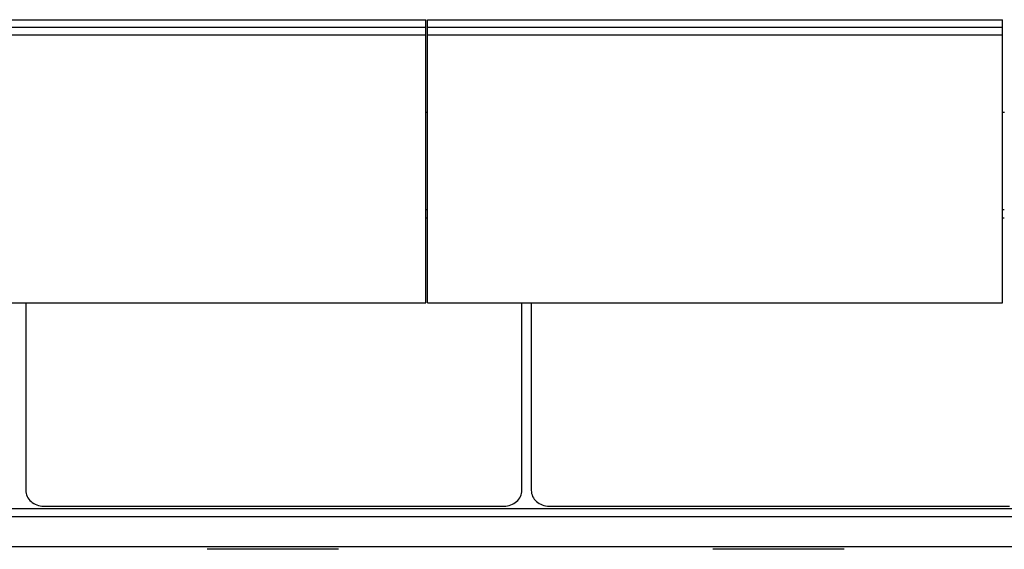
# Model space of a CAD drawing. Header units: inches. Extents: x 0 to 23760, y -13 to 16800.
# Tile 221 of 256: x 17087 to 18178, y 12512 to 13098. Entities that reach past the tile are written whole.
import ezdxf

# ---------------------------------------------------------------- set-up
doc = ezdxf.new("R2010")
doc.units = ezdxf.units.IN
doc.layers.add('1', color=7, linetype='Continuous', true_color=0xffffff)
doc.layers.add('254', color=7, linetype='Continuous', true_color=0xffffff)

msp = doc.modelspace()

# ---------------------------------------------------------------- linework, layer by layer
at = {"layer": '1', "color": 2, "linetype": 'Continuous', "lineweight": 25}
for p, q in [((17537.067, 12995.918), (17539.059, 12995.918)), ((18176.019, 12995.918), (18178.089, 12995.918)), ((17539.01, 12887.462), (17537.01, 12887.462)), ((18178.012, 12887.462), (18176.012, 12887.462)), ((17539.01, 12878.227), (17537.01, 12878.227)), ((18178.012, 12878.227), (18176.012, 12878.227)), ((17094.028, 12784.742), (17094.028, 12576.875)), ((17643.504, 12576.875), (17643.504, 12784.742)), ((17654.028, 12784.742), (17654.028, 12576.875)), ((15945.842, 12556.856), (20707.766, 12556.856)), ((17113.766, 12559.367), (17623.766, 12559.367)), ((17673.766, 12559.367), (18183.766, 12559.367)), ((15945.842, 12547.721), (20707.766, 12547.721)), ((15945.842, 12514.81), (20707.766, 12514.81)), ((17440.428, 12511.54), (17295.103, 12511.54)), ((18000.428, 12511.54), (17855.103, 12511.54))]:
    msp.add_line(p, q, dxfattribs=at)
for centre, start_param, end_param in [((17113.766, 12576.875), 3.14159245, 4.7123892), ((17623.766, 12576.875), 4.71238875, 6.2831855), ((17673.766, 12576.875), 3.14159245, 4.7123892)]:
    msp.add_ellipse(centre, major_axis=(19.738, 0), ratio=0.88701083, start_param=start_param, end_param=end_param, dxfattribs=at)
at = {"layer": '254', "color": 2, "linetype": 'Continuous', "lineweight": 25}
for p, q in [((16912.016, 13098.3), (17537.016, 13098.3)), ((16912.016, 13090.107), (17537.016, 13090.107)), ((17537.016, 13090.107), (17537.016, 13098.3)), ((17537.016, 13081.636), (17537.016, 13090.107)), ((17539.016, 13090.107), (17539.016, 13098.3)), ((17539.016, 13098.3), (18176.016, 13098.3)), ((17539.016, 13081.636), (17539.016, 13090.107)), ((17539.016, 13090.107), (18176.016, 13090.107)), ((18176.016, 13090.107), (18176.016, 13098.3)), ((18176.016, 13081.636), (18176.016, 13090.107)), ((16912.016, 13081.636), (17537.016, 13081.636)), ((17537.016, 12784.744), (17537.016, 13081.636)), ((17539.016, 13081.636), (18176.016, 13081.636)), ((17539.016, 12784.744), (17539.016, 13081.636)), ((18176.016, 12784.744), (18176.016, 13081.636)), ((16912.016, 12784.744), (17537.016, 12784.744)), ((17539.016, 12784.744), (18176.016, 12784.744))]:
    msp.add_line(p, q, dxfattribs=at)

doc.saveas('drawing.dxf')
